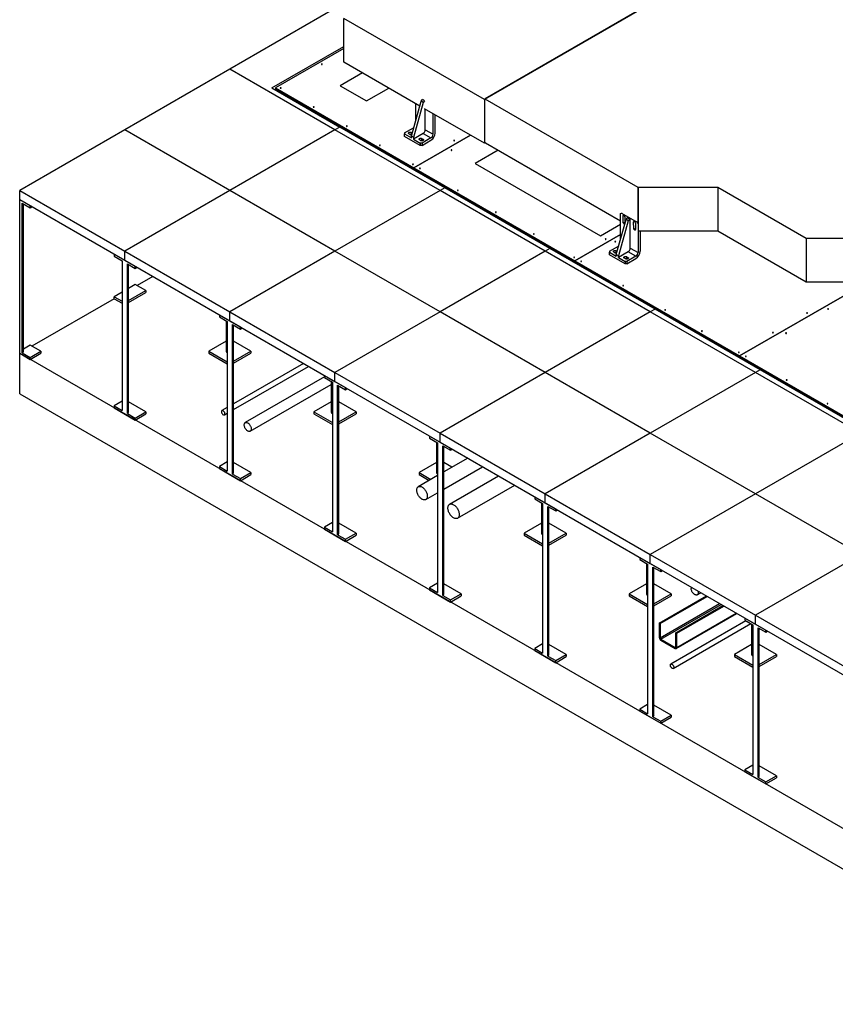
# Model space of a CAD drawing. Header units: millimetres. Extents: x 0 to 841, y 0 to 594.
# Tile 181 of 190: x 570 to 664, y 414 to 528. Entities that reach past the tile are written whole.
import ezdxf

# ---------------------------------------------------------------- set-up
doc = ezdxf.new("R2010")
doc.units = ezdxf.units.MM
doc.layers.add('TRAIT-FORT', color=4, linetype='Continuous', lineweight=25)

msp = doc.modelspace()

# ---------------------------------------------------------------- linework, layer by layer
at = {"layer": 'TRAIT-FORT', "color": 4, "linetype": 'Continuous', "lineweight": 25}
for p, q in [((663.774, 541.825), (623.489, 518.569)), ((663.78, 541.752), (623.435, 518.461)), ((606.203, 528.974), (594.081, 521.976)), ((623.435, 518.461), (607.206, 527.83)), ((607.206, 522.79), (607.206, 527.83)), ((598.93, 519.807), (607.206, 524.584)), ((607.206, 524.351), (599.334, 519.807)), ((615.991, 517.719), (607.206, 522.79)), ((594.081, 521.976), (581.96, 514.978)), ((606.203, 514.978), (594.081, 521.976)), ((609.368, 521.542), (606.811, 520.067)), ((598.93, 519.807), (606.749, 515.293)), ((599.334, 519.807), (615.295, 510.593)), ((599.334, 519.807), (599.334, 519.772)), ((599.334, 519.772), (599.334, 519.679)), ((599.334, 519.772), (609.03, 514.175)), ((599.334, 519.772), (615.295, 510.558)), ((599.334, 519.679), (609.03, 514.081)), ((599.84, 519.282), (599.93, 519.334)), ((600.344, 519.095), (600.344, 518.99)), ((606.811, 520.067), (609.842, 518.317)), ((609.842, 518.317), (612.398, 519.793)), ((615.013, 514.235), (616.149, 518.282)), ((616.391, 518.142), (615.256, 514.096)), ((615.498, 518.003), (615.498, 515.963)), ((616.149, 518.282), (616.286, 518.47)), ((616.391, 518.142), (616.149, 518.282)), ((616.286, 518.47), (616.296, 518.476)), ((616.528, 518.33), (616.286, 518.47)), ((616.528, 518.33), (616.391, 518.142)), ((616.539, 518.336), (616.528, 518.33)), ((623.435, 518.461), (623.435, 513.422)), ((623.489, 518.569), (641.134, 508.384)), ((623.435, 513.422), (616.539, 517.403)), ((616.614, 514.876), (616.614, 517.359)), ((617.518, 514.469), (617.518, 516.837)), ((617.761, 514.609), (617.761, 516.697)), ((581.96, 514.978), (569.838, 507.981)), ((594.081, 507.981), (581.96, 514.978)), ((606.203, 514.978), (594.081, 507.981)), ((606.749, 515.293), (606.203, 514.978)), ((618.325, 507.981), (606.203, 514.978)), ((618.871, 508.296), (606.749, 515.293)), ((614.225, 514.62), (615.256, 515.215)), ((614.225, 514.62), (614.225, 514.504)), ((615.013, 514.679), (615.12, 514.617)), ((615.013, 514.412), (615.013, 514.679)), ((615.296, 515.242), (615.256, 515.215)), ((615.256, 515.215), (615.284, 515.199)), ((616.387, 514.562), (615.256, 513.909)), ((616.387, 514.562), (617.276, 514.049)), ((616.614, 514.991), (617.518, 514.469)), ((609.03, 514.175), (609.03, 514.081)), ((609.03, 514.081), (609.032, 514.083)), ((609.032, 514.174), (625.596, 504.611)), ((609.032, 514.08), (609.032, 514.174)), ((609.032, 514.08), (625.596, 504.518)), ((614.225, 514.224), (614.225, 514.504)), ((614.225, 514.504), (615.013, 514.049)), ((616.044, 513.174), (614.225, 514.224)), ((614.852, 514.445), (614.73, 514.515)), ((615.256, 514.096), (615.013, 514.235)), ((615.013, 514.049), (615.013, 514.235)), ((615.256, 514.096), (615.256, 513.909)), ((615.256, 513.909), (616.044, 513.454)), ((621.815, 514.357), (615.295, 510.593)), ((615.297, 510.592), (621.817, 514.356)), ((616.064, 513.746), (615.943, 513.816)), ((616.044, 513.454), (616.044, 513.174)), ((616.246, 513.454), (616.044, 513.454)), ((616.225, 513.979), (616.347, 513.909)), ((616.225, 513.712), (616.225, 513.979)), ((617.276, 514.049), (616.246, 513.454)), ((616.246, 513.174), (617.276, 513.769)), ((616.246, 513.454), (616.246, 513.174)), ((616.347, 513.746), (616.347, 513.909)), ((623.556, 513.492), (623.435, 513.422)), ((623.556, 513.492), (639.136, 504.498)), ((616.246, 513.174), (616.044, 513.174)), ((625.027, 512.642), (622.357, 511.101)), ((615.295, 510.593), (615.295, 510.558)), ((615.295, 510.558), (615.297, 510.559)), ((615.297, 510.557), (615.297, 510.592)), ((615.297, 510.592), (633.882, 499.863)), ((615.297, 510.557), (633.882, 499.828)), ((622.357, 511.101), (636.814, 502.755)), ((569.838, 507.981), (581.96, 500.983)), ((569.838, 506.931), (569.838, 507.981)), ((594.081, 507.981), (581.96, 500.983)), ((606.203, 500.983), (594.081, 507.981)), ((618.325, 507.981), (606.203, 500.983)), ((618.871, 508.296), (618.325, 507.981)), ((630.447, 500.983), (618.325, 507.981)), ((630.992, 501.298), (618.871, 508.296)), ((641.134, 508.384), (641.134, 504.263)), ((641.214, 508.364), (650.361, 508.352)), ((641.214, 503.325), (641.214, 508.364)), ((650.361, 508.352), (660.542, 502.474)), ((650.361, 508.352), (650.361, 503.312)), ((569.838, 506.931), (571.05, 506.231)), ((569.838, 489.2), (569.838, 506.931)), ((569.838, 506.931), (581.96, 499.933)), ((570.141, 506.523), (571.05, 505.998)), ((570.141, 489.259), (570.141, 506.523)), ((570.266, 489.433), (570.266, 506.45)), ((571.05, 505.998), (571.05, 506.231)), ((571.05, 505.998), (571.252, 506.114)), ((625.596, 504.611), (625.596, 504.518)), ((625.596, 504.518), (625.598, 504.519)), ((625.598, 504.517), (625.598, 504.61)), ((625.598, 504.61), (645.193, 493.298)), ((625.598, 504.517), (645.193, 493.205)), ((638.651, 500.59), (639.786, 504.636)), ((640.029, 504.496), (638.893, 500.45)), ((639.136, 505.32), (639.237, 505.378)), ((639.136, 502.318), (639.136, 505.32)), ((639.267, 505.396), (639.237, 505.378)), ((639.237, 505.378), (641.055, 504.329)), ((639.429, 505.023), (639.398, 505.005)), ((639.398, 505.005), (639.404, 504.348)), ((639.435, 504.366), (639.404, 504.348)), ((639.451, 504.316), (639.662, 504.194)), ((639.676, 504.242), (639.681, 504.842)), ((639.786, 504.636), (639.924, 504.824)), ((640.029, 504.496), (639.786, 504.636)), ((639.924, 504.824), (640.009, 504.874)), ((640.166, 504.684), (639.924, 504.824)), ((640.009, 504.874), (640.252, 504.734)), ((640.166, 504.684), (640.029, 504.496)), ((640.252, 504.734), (640.166, 504.684)), ((640.252, 501.23), (640.252, 504.734)), ((640.61, 504.305), (640.641, 504.323)), ((641.086, 504.346), (641.055, 504.329)), ((641.055, 504.329), (641.156, 504.154)), ((636.814, 502.755), (639.136, 504.096)), ((640.61, 504.305), (640.616, 503.649)), ((640.647, 503.666), (640.616, 503.649)), ((640.663, 503.616), (640.886, 503.487)), ((640.887, 503.492), (640.893, 504.142)), ((641.206, 504.183), (641.156, 504.154)), ((641.156, 504.154), (641.156, 500.823)), ((641.206, 503.325), (641.214, 503.325)), ((641.214, 503.325), (650.361, 503.312)), ((641.398, 503.325), (641.398, 500.963)), ((650.361, 503.312), (660.542, 497.435)), ((639.136, 502.896), (633.882, 499.863)), ((633.884, 499.862), (639.136, 502.894)), ((660.542, 502.474), (669.835, 502.474)), ((660.542, 502.474), (660.542, 497.435)), ((581.96, 500.983), (594.081, 493.985)), ((581.96, 499.933), (581.96, 500.983)), ((606.203, 500.983), (594.081, 493.985)), ((618.325, 493.985), (606.203, 500.983)), ((630.447, 500.983), (618.325, 493.985)), ((630.992, 501.298), (630.447, 500.983)), ((642.569, 493.985), (630.447, 500.983)), ((643.114, 494.3), (630.992, 501.298)), ((637.863, 500.975), (638.893, 501.569)), ((637.863, 500.975), (637.863, 500.858)), ((638.651, 501.033), (638.758, 500.971)), ((638.651, 500.766), (638.651, 501.033)), ((638.893, 501.569), (638.933, 501.596)), ((638.893, 501.569), (638.921, 501.553)), ((640.025, 500.916), (638.893, 500.263)), ((640.914, 500.403), (640.025, 500.916)), ((640.252, 501.345), (641.156, 500.823)), ((580.747, 500.633), (583.172, 499.233)), ((580.747, 500.633), (580.747, 500.399)), ((580.747, 500.399), (581.657, 499.875)), ((581.657, 499.875), (581.657, 482.611)), ((581.96, 499.933), (594.081, 492.935)), ((633.882, 499.863), (633.882, 499.828)), ((633.882, 499.828), (633.884, 499.829)), ((633.884, 499.862), (652.872, 488.9)), ((633.884, 499.827), (633.884, 499.862)), ((633.884, 499.827), (652.872, 488.865)), ((637.863, 500.578), (637.863, 500.858)), ((637.863, 500.858), (638.651, 500.403)), ((639.681, 499.528), (637.863, 500.578)), ((638.489, 500.8), (638.368, 500.87)), ((638.893, 500.45), (638.651, 500.59)), ((638.651, 500.59), (638.651, 500.403)), ((638.893, 500.263), (638.893, 500.45)), ((638.893, 500.263), (639.681, 499.808)), ((639.701, 500.1), (639.58, 500.17)), ((639.681, 499.808), (639.681, 499.528)), ((639.883, 499.808), (639.681, 499.808)), ((639.863, 500.333), (639.984, 500.263)), ((639.863, 500.067), (639.863, 500.333)), ((640.914, 500.403), (639.883, 499.808)), ((639.883, 499.528), (640.914, 500.123)), ((639.883, 499.808), (639.883, 499.528)), ((639.984, 500.1), (639.984, 500.263)), ((582.263, 499.525), (583.172, 499)), ((582.263, 482.261), (582.263, 499.525)), ((582.388, 482.436), (582.388, 499.452)), ((583.172, 499), (583.172, 499.233)), ((583.172, 499), (583.374, 499.117)), ((639.883, 499.528), (639.681, 499.528)), ((585.195, 498.065), (583.374, 497.014)), ((636.71, 497.997), (636.71, 498.102)), ((583.172, 497.131), (582.388, 496.679)), ((582.388, 495.279), (584.384, 496.431)), ((584.384, 496.431), (583.172, 497.131)), ((584.384, 496.431), (584.384, 496.198)), ((667.657, 497.435), (652.872, 488.9)), ((652.874, 488.899), (667.661, 497.435)), ((660.542, 497.435), (668.491, 497.435)), ((580.747, 495.498), (571.252, 490.017)), ((581.657, 496.256), (580.747, 495.731)), ((580.747, 495.731), (581.657, 495.207)), ((580.747, 495.498), (580.747, 495.731)), ((580.747, 495.498), (581.657, 494.973)), ((582.388, 495.046), (584.384, 496.198)), ((643.114, 494.3), (642.569, 493.985)), ((655.236, 487.302), (643.114, 494.3)), ((592.869, 493.635), (595.294, 492.235)), ((592.869, 493.635), (592.869, 493.402)), ((592.869, 493.402), (593.778, 492.877)), ((594.081, 492.935), (594.081, 493.985)), ((594.081, 493.985), (606.203, 486.987)), ((618.325, 493.985), (606.203, 486.987)), ((630.447, 486.987), (618.325, 493.985)), ((642.569, 493.985), (630.447, 486.987)), ((654.691, 486.987), (642.569, 493.985)), ((645.193, 493.298), (645.193, 493.205)), ((645.193, 493.205), (645.195, 493.206)), ((645.195, 493.204), (645.195, 493.297)), ((645.195, 493.297), (668.55, 479.815)), ((645.195, 493.204), (668.55, 479.721)), ((593.653, 492.949), (593.653, 489.433)), ((593.778, 492.877), (593.778, 475.613)), ((594.081, 492.935), (606.203, 485.937)), ((594.385, 492.527), (595.294, 492.002)), ((594.385, 475.263), (594.385, 492.527)), ((594.51, 475.438), (594.51, 492.454)), ((595.294, 492.002), (595.294, 492.235)), ((595.294, 492.002), (595.496, 492.119)), ((571.05, 490.133), (570.266, 489.681)), ((572.262, 489.433), (571.05, 490.133)), ((593.653, 490.586), (591.657, 489.433)), ((596.506, 489.433), (594.51, 490.586)), ((569.838, 489.2), (571.05, 488.5)), ((569.838, 489.2), (691.846, 418.766)), ((569.838, 484.534), (569.838, 489.2)), ((570.141, 489.259), (571.05, 488.734)), ((571.05, 488.734), (572.262, 489.433)), ((571.05, 488.5), (572.262, 489.2)), ((571.05, 488.5), (571.05, 488.734)), ((572.262, 489.433), (572.262, 489.2)), ((591.657, 489.433), (593.778, 488.209)), ((591.657, 489.433), (591.657, 489.2)), ((591.657, 489.2), (593.778, 487.976)), ((594.51, 488.281), (596.506, 489.433)), ((594.51, 488.048), (596.506, 489.2)), ((596.506, 489.433), (596.506, 489.2)), ((652.872, 488.9), (652.872, 488.865)), ((652.872, 488.865), (652.874, 488.866)), ((652.874, 488.899), (672.669, 477.471)), ((652.874, 488.864), (652.874, 488.899)), ((652.874, 488.864), (672.669, 477.436)), ((602.586, 488.026), (594.51, 483.363)), ((594.51, 482.703), (603.158, 487.696)), ((655.236, 487.302), (654.691, 486.987)), ((667.358, 480.304), (655.236, 487.302)), ((604.991, 486.478), (595.854, 481.203)), ((604.991, 486.637), (607.416, 485.238)), ((604.991, 486.637), (604.991, 486.404)), ((604.991, 486.404), (605.9, 485.879)), ((606.203, 486.987), (618.325, 479.989)), ((606.203, 485.937), (606.203, 486.987)), ((630.447, 486.987), (618.325, 479.989)), ((642.569, 479.989), (630.447, 486.987)), ((654.691, 486.987), (642.569, 479.989)), ((666.812, 479.989), (654.691, 486.987)), ((596.425, 480.214), (605.775, 485.611)), ((605.775, 485.952), (605.775, 482.436)), ((605.9, 485.879), (605.9, 468.615)), ((606.203, 485.937), (618.325, 478.94)), ((606.506, 485.529), (607.416, 485.004)), ((606.506, 468.265), (606.506, 485.529)), ((606.632, 468.44), (606.632, 485.457)), ((607.416, 485.004), (607.416, 485.238)), ((607.416, 485.004), (607.618, 485.121)), ((569.838, 484.534), (691.846, 414.1)), ((581.657, 483.66), (580.747, 483.135)), ((580.747, 483.135), (580.747, 482.902)), ((580.747, 483.135), (581.657, 482.611)), ((580.747, 482.902), (583.172, 481.503)), ((584.384, 482.436), (582.388, 483.588)), ((593.778, 482.941), (593.168, 482.589)), ((605.775, 483.588), (603.779, 482.436)), ((608.628, 482.436), (606.632, 483.588)), ((582.263, 482.261), (583.172, 481.736)), ((583.172, 481.736), (584.384, 482.436)), ((583.172, 481.503), (584.384, 482.202)), ((583.172, 481.503), (583.172, 481.736)), ((584.384, 482.436), (584.384, 482.202)), ((593.454, 482.094), (593.778, 482.281)), ((603.779, 482.436), (605.9, 481.211)), ((603.779, 482.436), (603.779, 482.202)), ((603.779, 482.202), (605.9, 480.978)), ((606.632, 481.284), (608.628, 482.436)), ((606.632, 481.05), (608.628, 482.202)), ((608.628, 482.436), (608.628, 482.202)), ((617.113, 479.639), (619.537, 478.24)), ((617.113, 479.639), (617.113, 479.406)), ((617.113, 479.406), (618.022, 478.881)), ((618.325, 479.989), (630.447, 472.992)), ((618.325, 478.94), (618.325, 479.989)), ((642.569, 479.989), (630.447, 472.992)), ((654.691, 472.992), (642.569, 479.989)), ((666.812, 479.989), (654.691, 472.992)), ((617.897, 478.954), (617.897, 475.438)), ((618.022, 478.881), (618.022, 461.617)), ((618.325, 478.94), (630.447, 471.942)), ((618.628, 478.531), (619.537, 478.007)), ((618.628, 461.267), (618.628, 478.531)), ((618.754, 461.442), (618.754, 478.459)), ((619.537, 478.007), (619.537, 478.24)), ((621.51, 477.101), (618.754, 475.509)), ((619.537, 478.007), (619.739, 478.123)), ((593.778, 476.663), (592.869, 476.138)), ((592.869, 476.138), (592.869, 475.904)), ((592.869, 476.138), (593.778, 475.613)), ((596.506, 475.438), (594.51, 476.59)), ((617.897, 476.59), (615.901, 475.438)), ((619.69, 476.05), (618.754, 476.59)), ((618.754, 473.53), (623.225, 476.111)), ((592.869, 475.904), (595.294, 474.505)), ((594.385, 475.263), (595.294, 474.738)), ((595.294, 474.738), (596.506, 475.438)), ((595.294, 474.505), (596.506, 475.205)), ((596.506, 475.438), (596.506, 475.205)), ((618.022, 475.087), (615.816, 473.813)), ((615.901, 475.438), (615.901, 475.205)), ((615.901, 475.438), (617.265, 474.65)), ((615.901, 475.205), (617.063, 474.534)), ((625.076, 475.043), (619.417, 471.776)), ((595.294, 474.505), (595.294, 474.738)), ((620.345, 470.168), (626.933, 473.971)), ((616.673, 472.329), (618.022, 473.108)), ((629.235, 472.642), (631.659, 471.242)), ((629.235, 472.642), (629.235, 472.408)), ((630.447, 471.942), (630.447, 472.992)), ((630.447, 472.992), (642.569, 465.994)), ((654.691, 472.992), (642.569, 465.994)), ((666.812, 465.994), (654.691, 472.992)), ((629.235, 472.408), (630.144, 471.883)), ((630.018, 471.956), (630.018, 468.44)), ((630.144, 471.883), (630.144, 454.619)), ((630.447, 471.942), (642.569, 464.944)), ((630.75, 471.534), (631.659, 471.009)), ((630.75, 454.27), (630.75, 471.534)), ((630.876, 454.445), (630.876, 471.461)), ((631.659, 471.009), (631.659, 471.242)), ((631.659, 471.009), (631.861, 471.125)), ((605.9, 469.665), (604.991, 469.14)), ((604.991, 469.14), (604.991, 468.907)), ((604.991, 469.14), (605.9, 468.615)), ((608.628, 468.44), (606.632, 469.592)), ((630.018, 469.592), (628.023, 468.44)), ((632.871, 468.44), (630.876, 469.592)), ((604.991, 468.907), (607.416, 467.507)), ((606.506, 468.265), (607.416, 467.74)), ((607.416, 467.74), (608.628, 468.44)), ((607.416, 467.507), (608.628, 468.207)), ((608.628, 468.44), (608.628, 468.207)), ((628.023, 468.44), (628.023, 468.207)), ((628.023, 468.44), (630.144, 467.215)), ((628.023, 468.207), (630.144, 466.982)), ((630.876, 467.288), (632.871, 468.44)), ((630.876, 467.055), (632.871, 468.207)), ((632.871, 468.44), (632.871, 468.207)), ((607.416, 467.507), (607.416, 467.74)), ((642.569, 464.944), (642.569, 465.994)), ((642.569, 465.994), (654.691, 458.996)), ((666.812, 465.994), (654.691, 458.996)), ((641.357, 465.644), (643.781, 464.244)), ((641.357, 465.644), (641.357, 465.411)), ((641.357, 465.411), (642.266, 464.886)), ((642.14, 464.958), (642.14, 461.442)), ((642.266, 464.886), (642.266, 447.622)), ((642.569, 464.944), (654.691, 457.946)), ((642.872, 464.536), (643.781, 464.011)), ((642.872, 447.272), (642.872, 464.536)), ((642.997, 447.447), (642.997, 464.463)), ((643.781, 464.011), (643.781, 464.244)), ((643.781, 464.011), (643.983, 464.128)), ((618.022, 462.667), (617.113, 462.142)), ((620.75, 461.442), (618.754, 462.594)), ((642.14, 462.594), (640.144, 461.442)), ((644.993, 461.442), (642.997, 462.594)), ((617.113, 462.142), (617.113, 461.909)), ((617.113, 462.142), (618.022, 461.617)), ((617.113, 461.909), (619.537, 460.509)), ((618.628, 461.267), (619.537, 460.743)), ((619.537, 460.743), (620.75, 461.442)), ((619.537, 460.509), (620.75, 461.209)), ((620.75, 461.442), (620.75, 461.209)), ((640.144, 461.442), (640.144, 461.209)), ((640.144, 461.442), (642.266, 460.218)), ((640.144, 461.209), (642.266, 459.984)), ((642.997, 460.29), (644.993, 461.442)), ((642.997, 460.057), (644.993, 461.209)), ((643.603, 458.074), (649.036, 461.211)), ((644.993, 461.442), (644.993, 461.209)), ((647.977, 461.34), (648.395, 461.581)), ((619.537, 460.509), (619.537, 460.743)), ((643.704, 458.016), (649.137, 461.152)), ((643.704, 456.383), (650.551, 460.336)), ((643.805, 456.208), (650.754, 460.219)), ((645.522, 456.966), (650.955, 460.103)), ((645.623, 456.908), (651.056, 460.044)), ((645.564, 455.144), (652.554, 459.179)), ((645.623, 455.275), (652.471, 459.228)), ((654.691, 457.946), (654.691, 458.996)), ((654.691, 458.996), (666.812, 451.998)), ((643.603, 458.074), (643.603, 456.441)), ((643.704, 458.016), (643.603, 458.074)), ((643.704, 458.016), (643.704, 456.383)), ((653.598, 458.343), (644.941, 453.346)), ((645.227, 452.851), (654.17, 458.014)), ((653.478, 458.646), (655.903, 457.246)), ((653.478, 458.646), (653.478, 458.413)), ((653.478, 458.413), (654.388, 457.888)), ((654.262, 457.96), (654.262, 454.445)), ((654.388, 457.888), (654.388, 440.624)), ((654.691, 457.946), (666.812, 450.948)), ((645.623, 456.908), (645.522, 456.966)), ((645.522, 455.333), (645.522, 456.966)), ((645.623, 455.275), (645.623, 456.908)), ((654.994, 457.538), (655.903, 457.013)), ((654.994, 440.274), (654.994, 457.538)), ((655.119, 440.449), (655.119, 457.466)), ((655.903, 457.013), (655.903, 457.246)), ((655.903, 457.013), (656.105, 457.13)), ((630.144, 455.669), (629.235, 455.144)), ((632.871, 454.445), (630.876, 455.597)), ((643.805, 456.208), (645.421, 455.275)), ((643.805, 456.091), (645.421, 455.158)), ((654.262, 455.597), (652.266, 454.445)), ((657.115, 454.445), (655.119, 455.597)), ((629.235, 455.144), (629.235, 454.911)), ((629.235, 455.144), (630.144, 454.619)), ((629.235, 454.911), (631.659, 453.511)), ((631.659, 453.745), (632.871, 454.445)), ((632.871, 454.445), (632.871, 454.211)), ((645.421, 455.275), (645.522, 455.333)), ((652.266, 454.445), (652.266, 454.211)), ((652.266, 454.445), (654.388, 453.22)), ((655.119, 453.292), (657.115, 454.445)), ((657.115, 454.445), (657.115, 454.211)), ((630.75, 454.27), (631.659, 453.745)), ((631.659, 453.511), (632.871, 454.211)), ((631.659, 453.511), (631.659, 453.745)), ((652.266, 454.211), (654.388, 452.987)), ((655.119, 453.059), (657.115, 454.211)), ((642.266, 448.671), (641.357, 448.147)), ((641.357, 448.147), (641.357, 447.913)), ((641.357, 448.147), (642.266, 447.622)), ((641.357, 447.913), (643.781, 446.514)), ((644.993, 447.447), (642.997, 448.599)), ((642.872, 447.272), (643.781, 446.747)), ((643.781, 446.747), (644.993, 447.447)), ((643.781, 446.514), (644.993, 447.213)), ((643.781, 446.514), (643.781, 446.747)), ((644.993, 447.447), (644.993, 447.213)), ((654.388, 441.674), (653.478, 441.149)), ((653.478, 441.149), (653.478, 440.915)), ((653.478, 441.149), (654.388, 440.624)), ((653.478, 440.915), (655.903, 439.516)), ((657.115, 440.449), (655.119, 441.601)), ((654.994, 440.274), (655.903, 439.749)), ((655.903, 439.749), (657.115, 440.449)), ((655.903, 439.516), (657.115, 440.216)), ((655.903, 439.516), (655.903, 439.749)), ((657.115, 440.449), (657.115, 440.216))]:
    msp.add_line(p, q, dxfattribs=at)
at = {"layer": 'TRAIT-FORT', "color": 4, "linetype": 'Continuous', "lineweight": 25, "flags": 128}
for points in [[(604.722, 522.567), (604.707, 522.574), (604.688, 522.576), (604.67, 522.574), (604.654, 522.567), (604.643, 522.558), (604.64, 522.548), (604.643, 522.537), (604.654, 522.528), (604.67, 522.522), (604.688, 522.52), (604.707, 522.522), (604.722, 522.528), (604.733, 522.537), (604.737, 522.548), (604.733, 522.558), (604.722, 522.567)], [(599.975, 519.827), (599.959, 519.833), (599.94, 519.835), (599.922, 519.833), (599.906, 519.827), (599.896, 519.818), (599.892, 519.807), (599.896, 519.796), (599.906, 519.787), (599.922, 519.781), (599.94, 519.779), (599.959, 519.781), (599.975, 519.787), (599.985, 519.796), (599.989, 519.807), (599.985, 519.818), (599.975, 519.827)], [(603.788, 517.625), (603.772, 517.631), (603.754, 517.634), (603.735, 517.631), (603.719, 517.625), (603.709, 517.616), (603.705, 517.605), (603.709, 517.595), (603.719, 517.586), (603.735, 517.58), (603.754, 517.577), (603.772, 517.58), (603.788, 517.586), (603.799, 517.595), (603.802, 517.605), (603.799, 517.616), (603.788, 517.625)], [(607.601, 515.424), (607.586, 515.43), (607.567, 515.432), (607.548, 515.43), (607.533, 515.424), (607.522, 515.415), (607.518, 515.404), (607.522, 515.393), (607.533, 515.384), (607.548, 515.378), (607.567, 515.376), (607.586, 515.378), (607.601, 515.384), (607.612, 515.393), (607.616, 515.404), (607.612, 515.415), (607.601, 515.424)], [(614.73, 514.515), (614.702, 514.536), (614.683, 514.559), (614.673, 514.584), (614.673, 514.61), (614.683, 514.635), (614.702, 514.658), (614.73, 514.679), (614.765, 514.695), (614.806, 514.706), (614.849, 514.712), (614.894, 514.712), (614.938, 514.706), (614.978, 514.695), (615.013, 514.679)], [(615.943, 513.816), (615.915, 513.836), (615.895, 513.859), (615.885, 513.884), (615.885, 513.91), (615.895, 513.935), (615.915, 513.959), (615.943, 513.979), (615.978, 513.995), (616.018, 514.006), (616.062, 514.012), (616.106, 514.012), (616.15, 514.006), (616.19, 513.995), (616.225, 513.979)], [(616.347, 513.909), (616.375, 513.889), (616.394, 513.865), (616.404, 513.84), (616.404, 513.814), (616.394, 513.789), (616.375, 513.766), (616.347, 513.746), (616.312, 513.729), (616.271, 513.718), (616.228, 513.713), (616.183, 513.713), (616.139, 513.718), (616.099, 513.729), (616.064, 513.746)], [(619.976, 513.762), (619.96, 513.768), (619.941, 513.77), (619.923, 513.768), (619.907, 513.762), (619.897, 513.753), (619.893, 513.742), (619.897, 513.731), (619.907, 513.722), (619.923, 513.716), (619.941, 513.714), (619.96, 513.716), (619.976, 513.722), (619.986, 513.731), (619.99, 513.742), (619.986, 513.753), (619.976, 513.762)], [(611.415, 513.223), (611.399, 513.229), (611.38, 513.231), (611.362, 513.229), (611.346, 513.223), (611.335, 513.213), (611.332, 513.203), (611.335, 513.192), (611.346, 513.183), (611.362, 513.177), (611.38, 513.175), (611.399, 513.177), (611.415, 513.183), (611.425, 513.192), (611.429, 513.203), (611.425, 513.213), (611.415, 513.223)], [(619.673, 512.654), (619.657, 512.66), (619.638, 512.662), (619.62, 512.66), (619.604, 512.654), (619.593, 512.645), (619.59, 512.634), (619.593, 512.623), (619.604, 512.614), (619.62, 512.608), (619.638, 512.606), (619.657, 512.608), (619.673, 512.614), (619.683, 512.623), (619.687, 512.634), (619.683, 512.645), (619.673, 512.654)], [(615.228, 511.021), (615.212, 511.027), (615.194, 511.029), (615.175, 511.027), (615.159, 511.021), (615.149, 511.012), (615.145, 511.001), (615.149, 510.991), (615.159, 510.981), (615.175, 510.975), (615.194, 510.973), (615.212, 510.975), (615.228, 510.981), (615.239, 510.991), (615.242, 511.001), (615.239, 511.012), (615.228, 511.021)], [(616.036, 510.555), (616.02, 510.561), (616.002, 510.563), (615.983, 510.561), (615.967, 510.555), (615.957, 510.546), (615.953, 510.535), (615.957, 510.524), (615.967, 510.515), (615.983, 510.509), (616.002, 510.507), (616.02, 510.509), (616.036, 510.515), (616.047, 510.524), (616.05, 510.535), (616.047, 510.546), (616.036, 510.555)], [(620.414, 508.027), (620.398, 508.033), (620.38, 508.035), (620.361, 508.033), (620.345, 508.027), (620.335, 508.018), (620.331, 508.007), (620.335, 507.997), (620.345, 507.988), (620.361, 507.982), (620.38, 507.979), (620.398, 507.982), (620.414, 507.988), (620.425, 507.997), (620.428, 508.007), (620.425, 508.018), (620.414, 508.027)], [(624.792, 505.5), (624.776, 505.506), (624.758, 505.508), (624.739, 505.506), (624.723, 505.5), (624.713, 505.491), (624.709, 505.48), (624.713, 505.469), (624.723, 505.46), (624.739, 505.454), (624.758, 505.452), (624.776, 505.454), (624.792, 505.46), (624.803, 505.469), (624.806, 505.48), (624.803, 505.491), (624.792, 505.5)], [(639.681, 504.842), (639.678, 504.88), (639.667, 504.921), (639.65, 504.961), (639.628, 505), (639.601, 505.035), (639.571, 505.065), (639.54, 505.087), (639.508, 505.101), (639.478, 505.106), (639.452, 505.102), (639.429, 505.089), (639.412, 505.068), (639.402, 505.039), (639.398, 505.005)], [(639.404, 504.348), (639.417, 504.306), (639.437, 504.264), (639.462, 504.225), (639.491, 504.191), (639.523, 504.164), (639.556, 504.145), (639.588, 504.135), (639.617, 504.136), (639.643, 504.145), (639.65, 504.151)], [(640.893, 504.142), (640.89, 504.18), (640.879, 504.221), (640.862, 504.262), (640.84, 504.3), (640.813, 504.335), (640.783, 504.365), (640.752, 504.387), (640.72, 504.401), (640.691, 504.406), (640.664, 504.402), (640.641, 504.389), (640.624, 504.368), (640.614, 504.34), (640.61, 504.305)], [(640.616, 503.649), (640.629, 503.606), (640.649, 503.565), (640.674, 503.526), (640.703, 503.492), (640.735, 503.464), (640.768, 503.445), (640.8, 503.436), (640.83, 503.436), (640.855, 503.446), (640.874, 503.465), (640.887, 503.492)], [(629.17, 502.973), (629.154, 502.979), (629.136, 502.981), (629.117, 502.979), (629.101, 502.973), (629.091, 502.963), (629.087, 502.953), (629.091, 502.942), (629.101, 502.933), (629.117, 502.927), (629.136, 502.925), (629.154, 502.927), (629.17, 502.933), (629.181, 502.942), (629.184, 502.953), (629.181, 502.963), (629.17, 502.973)], [(637.453, 502.389), (637.438, 502.395), (637.419, 502.398), (637.4, 502.395), (637.385, 502.389), (637.374, 502.38), (637.37, 502.37), (637.374, 502.359), (637.385, 502.35), (637.4, 502.344), (637.419, 502.342), (637.438, 502.344), (637.453, 502.35), (637.464, 502.359), (637.468, 502.37), (637.464, 502.38), (637.453, 502.389)], [(638.565, 502.098), (638.549, 502.104), (638.53, 502.106), (638.512, 502.104), (638.496, 502.098), (638.485, 502.089), (638.482, 502.078), (638.485, 502.067), (638.496, 502.058), (638.512, 502.052), (638.53, 502.05), (638.549, 502.052), (638.565, 502.058), (638.575, 502.067), (638.579, 502.078), (638.575, 502.089), (638.565, 502.098)], [(638.368, 500.87), (638.34, 500.89), (638.321, 500.913), (638.311, 500.938), (638.311, 500.964), (638.321, 500.989), (638.34, 501.013), (638.368, 501.033), (638.403, 501.049), (638.443, 501.06), (638.487, 501.066), (638.532, 501.066), (638.575, 501.06), (638.616, 501.049), (638.651, 501.033)], [(633.817, 500.29), (633.801, 500.296), (633.783, 500.298), (633.764, 500.296), (633.748, 500.29), (633.738, 500.281), (633.734, 500.27), (633.738, 500.259), (633.748, 500.25), (633.764, 500.244), (633.783, 500.242), (633.801, 500.244), (633.817, 500.25), (633.827, 500.259), (633.831, 500.27), (633.827, 500.281), (633.817, 500.29)], [(634.625, 499.824), (634.609, 499.83), (634.591, 499.832), (634.572, 499.83), (634.556, 499.824), (634.546, 499.814), (634.542, 499.804), (634.546, 499.793), (634.556, 499.784), (634.572, 499.778), (634.591, 499.776), (634.609, 499.778), (634.625, 499.784), (634.636, 499.793), (634.639, 499.804), (634.636, 499.814), (634.625, 499.824)], [(639.58, 500.17), (639.552, 500.19), (639.533, 500.213), (639.523, 500.239), (639.523, 500.264), (639.533, 500.29), (639.552, 500.313), (639.58, 500.333), (639.615, 500.349), (639.655, 500.361), (639.699, 500.366), (639.744, 500.366), (639.788, 500.361), (639.828, 500.349), (639.863, 500.333)], [(639.984, 500.263), (640.012, 500.243), (640.032, 500.22), (640.041, 500.194), (640.041, 500.169), (640.032, 500.143), (640.012, 500.12), (639.984, 500.1), (639.949, 500.084), (639.909, 500.073), (639.865, 500.067), (639.82, 500.067), (639.777, 500.073), (639.736, 500.084), (639.701, 500.1)], [(639.473, 497.025), (639.457, 497.031), (639.438, 497.033), (639.42, 497.031), (639.404, 497.025), (639.393, 497.016), (639.39, 497.005), (639.393, 496.994), (639.404, 496.985), (639.42, 496.979), (639.438, 496.977), (639.457, 496.979), (639.473, 496.985), (639.483, 496.994), (639.487, 497.005), (639.483, 497.016), (639.473, 497.025)], [(644.32, 494.226), (644.305, 494.233), (644.286, 494.235), (644.267, 494.233), (644.252, 494.226), (644.241, 494.217), (644.238, 494.207), (644.241, 494.196), (644.252, 494.187), (644.267, 494.181), (644.286, 494.179), (644.305, 494.181), (644.32, 494.187), (644.331, 494.196), (644.335, 494.207), (644.331, 494.217), (644.32, 494.226)], [(663.111, 494.342), (663.096, 494.348), (663.077, 494.35), (663.058, 494.348), (663.043, 494.342), (663.032, 494.333), (663.028, 494.322), (663.032, 494.311), (663.043, 494.302), (663.058, 494.296), (663.077, 494.294), (663.096, 494.296), (663.111, 494.302), (663.122, 494.311), (663.126, 494.322), (663.122, 494.333), (663.111, 494.342)], [(660.687, 493.875), (660.671, 493.881), (660.653, 493.884), (660.634, 493.881), (660.618, 493.875), (660.608, 493.866), (660.604, 493.856), (660.608, 493.845), (660.618, 493.836), (660.634, 493.83), (660.653, 493.828), (660.671, 493.83), (660.687, 493.836), (660.697, 493.845), (660.701, 493.856), (660.697, 493.866), (660.687, 493.875)], [(648.564, 491.777), (648.548, 491.783), (648.53, 491.785), (648.511, 491.783), (648.495, 491.777), (648.485, 491.768), (648.481, 491.757), (648.485, 491.746), (648.495, 491.737), (648.511, 491.731), (648.53, 491.729), (648.548, 491.731), (648.564, 491.737), (648.575, 491.746), (648.578, 491.757), (648.575, 491.768), (648.564, 491.777)], [(656.747, 491.601), (656.732, 491.607), (656.713, 491.609), (656.694, 491.607), (656.679, 491.601), (656.668, 491.592), (656.664, 491.581), (656.668, 491.571), (656.679, 491.561), (656.694, 491.555), (656.713, 491.553), (656.732, 491.555), (656.747, 491.561), (656.758, 491.571), (656.762, 491.581), (656.758, 491.592), (656.747, 491.601)], [(658.263, 491.543), (658.247, 491.549), (658.228, 491.551), (658.21, 491.549), (658.194, 491.543), (658.183, 491.534), (658.18, 491.523), (658.183, 491.512), (658.194, 491.503), (658.21, 491.497), (658.228, 491.495), (658.247, 491.497), (658.263, 491.503), (658.273, 491.512), (658.277, 491.523), (658.273, 491.534), (658.263, 491.543)], [(652.808, 489.327), (652.792, 489.333), (652.773, 489.335), (652.755, 489.333), (652.739, 489.327), (652.729, 489.318), (652.725, 489.307), (652.729, 489.296), (652.739, 489.287), (652.755, 489.281), (652.773, 489.279), (652.792, 489.281), (652.808, 489.287), (652.818, 489.296), (652.822, 489.307), (652.818, 489.318), (652.808, 489.327)], [(653.616, 488.86), (653.6, 488.866), (653.582, 488.869), (653.563, 488.866), (653.547, 488.86), (653.537, 488.851), (653.533, 488.84), (653.537, 488.83), (653.547, 488.821), (653.563, 488.815), (653.582, 488.812), (653.6, 488.815), (653.616, 488.821), (653.626, 488.83), (653.63, 488.84), (653.626, 488.851), (653.616, 488.86)], [(658.329, 486.139), (658.313, 486.145), (658.295, 486.148), (658.276, 486.145), (658.261, 486.139), (658.25, 486.13), (658.246, 486.12), (658.25, 486.109), (658.261, 486.1), (658.276, 486.094), (658.295, 486.091), (658.313, 486.094), (658.329, 486.1), (658.34, 486.109), (658.343, 486.12), (658.34, 486.13), (658.329, 486.139)], [(663.043, 483.418), (663.027, 483.424), (663.008, 483.427), (662.99, 483.424), (662.974, 483.418), (662.963, 483.409), (662.96, 483.399), (662.963, 483.388), (662.974, 483.379), (662.99, 483.373), (663.008, 483.371), (663.027, 483.373), (663.043, 483.379), (663.053, 483.388), (663.057, 483.399), (663.053, 483.409), (663.043, 483.418)], [(593.513, 482.225), (593.51, 482.271), (593.499, 482.32), (593.481, 482.369), (593.457, 482.418), (593.428, 482.464), (593.395, 482.505), (593.359, 482.54), (593.321, 482.569), (593.282, 482.589), (593.245, 482.6), (593.21, 482.602), (593.179, 482.594), (593.152, 482.577), (593.132, 482.552), (593.117, 482.519), (593.11, 482.479), (593.11, 482.435), (593.117, 482.387), (593.132, 482.338), (593.152, 482.289), (593.179, 482.241), (593.21, 482.197), (593.245, 482.159), (593.282, 482.127), (593.321, 482.103), (593.359, 482.087), (593.395, 482.081), (593.428, 482.084), (593.457, 482.096), (593.481, 482.117), (593.499, 482.146), (593.51, 482.183), (593.513, 482.225)], [(595.736, 480.942), (595.739, 481.002), (595.75, 481.057), (595.768, 481.105), (595.792, 481.147), (595.823, 481.181), (595.859, 481.206), (595.9, 481.222), (595.945, 481.23), (595.994, 481.228), (596.046, 481.216), (596.099, 481.196), (596.153, 481.167), (596.207, 481.13), (596.259, 481.085), (596.31, 481.033), (596.357, 480.976), (596.4, 480.914), (596.439, 480.848), (596.473, 480.78), (596.5, 480.711), (596.521, 480.641), (596.536, 480.573), (596.543, 480.507), (596.543, 480.444), (596.536, 480.387), (596.521, 480.335), (596.5, 480.29), (596.473, 480.252), (596.439, 480.222), (596.4, 480.201), (596.357, 480.19), (596.31, 480.187), (596.259, 480.194), (596.207, 480.21), (596.153, 480.234), (596.099, 480.267), (596.046, 480.309), (595.994, 480.357), (595.945, 480.411), (595.9, 480.471), (595.859, 480.535), (595.823, 480.602), (595.792, 480.671), (595.768, 480.741), (595.75, 480.81), (595.739, 480.877), (595.736, 480.942)], [(615.638, 473.421), (615.642, 473.495), (615.652, 473.563), (615.67, 473.626), (615.694, 473.683), (615.725, 473.732), (615.762, 473.773), (615.804, 473.806), (615.852, 473.831), (615.904, 473.847), (615.96, 473.853), (616.02, 473.851), (616.082, 473.839), (616.146, 473.818), (616.212, 473.789), (616.277, 473.751), (616.342, 473.705), (616.407, 473.652), (616.469, 473.592), (616.528, 473.526), (616.585, 473.454), (616.637, 473.378), (616.684, 473.298), (616.727, 473.216), (616.764, 473.132), (616.794, 473.047), (616.819, 472.963), (616.836, 472.88), (616.847, 472.799), (616.85, 472.721), (616.847, 472.648), (616.836, 472.579), (616.819, 472.516), (616.794, 472.46), (616.764, 472.41), (616.727, 472.369), (616.684, 472.336), (616.637, 472.311), (616.585, 472.295), (616.528, 472.289), (616.469, 472.291), (616.407, 472.303), (616.342, 472.324), (616.277, 472.353), (616.212, 472.391), (616.146, 472.437), (616.082, 472.49), (616.02, 472.55), (615.96, 472.617), (615.904, 472.688), (615.852, 472.764), (615.804, 472.844), (615.762, 472.926), (615.725, 473.01), (615.694, 473.095), (615.67, 473.179), (615.652, 473.262), (615.642, 473.343), (615.638, 473.421)], [(619.224, 471.351), (619.228, 471.428), (619.239, 471.5), (619.256, 471.567), (619.281, 471.626), (619.312, 471.679), (619.35, 471.724), (619.393, 471.761), (619.442, 471.789), (619.495, 471.808), (619.553, 471.818), (619.614, 471.819), (619.678, 471.81), (619.744, 471.792), (619.812, 471.765), (619.881, 471.73), (619.95, 471.686), (620.017, 471.635), (620.084, 471.576), (620.148, 471.51), (620.209, 471.439), (620.267, 471.362), (620.32, 471.282), (620.369, 471.197), (620.412, 471.111), (620.45, 471.023), (620.481, 470.934), (620.505, 470.846), (620.523, 470.759), (620.534, 470.674), (620.538, 470.593), (620.534, 470.516), (620.523, 470.443), (620.505, 470.377), (620.481, 470.317), (620.45, 470.264), (620.412, 470.219), (620.369, 470.183), (620.32, 470.155), (620.267, 470.136), (620.209, 470.126), (620.148, 470.125), (620.084, 470.134), (620.017, 470.151), (619.95, 470.178), (619.881, 470.214), (619.812, 470.257), (619.744, 470.309), (619.678, 470.368), (619.614, 470.433), (619.553, 470.505), (619.495, 470.581), (619.442, 470.662), (619.393, 470.746), (619.35, 470.833), (619.312, 470.921), (619.281, 471.01), (619.256, 471.098), (619.239, 471.185), (619.228, 471.269), (619.224, 471.351)], [(648.073, 461.767), (648.087, 461.699), (648.094, 461.633), (648.094, 461.57), (648.087, 461.513), (648.073, 461.461), (648.052, 461.416), (648.024, 461.378), (647.991, 461.348), (647.952, 461.327), (647.908, 461.316), (647.861, 461.313), (647.811, 461.32), (647.758, 461.335), (647.704, 461.36), (647.65, 461.393), (647.597, 461.435), (647.546, 461.483), (647.497, 461.537), (647.451, 461.597), (647.41, 461.661), (647.374, 461.728), (647.343, 461.797), (647.319, 461.867), (647.301, 461.936), (647.29, 462.003), (647.287, 462.068), (647.287, 462.068)], [(645.421, 455.158), (645.461, 455.14), (645.499, 455.131), (645.534, 455.133), (645.564, 455.144), (645.589, 455.165), (645.608, 455.194), (645.619, 455.232), (645.623, 455.275)], [(644.882, 453.215), (644.886, 453.257), (644.896, 453.293), (644.914, 453.322), (644.938, 453.344), (644.967, 453.356), (645, 453.359), (645.036, 453.352), (645.074, 453.337), (645.113, 453.313), (645.15, 453.281), (645.185, 453.242), (645.216, 453.198), (645.243, 453.151), (645.263, 453.101), (645.278, 453.052), (645.285, 453.004), (645.285, 452.96), (645.278, 452.921), (645.263, 452.888), (645.243, 452.862), (645.216, 452.846), (645.185, 452.838), (645.15, 452.84), (645.113, 452.851), (645.074, 452.871), (645.036, 452.899), (645, 452.934), (644.967, 452.976), (644.938, 453.022), (644.914, 453.07), (644.896, 453.12), (644.886, 453.169), (644.882, 453.215)]]:
    msp.add_lwpolyline(points, dxfattribs=at)
at = {"layer": 'TRAIT-FORT', "color": 4, "linetype": 'Continuous', "lineweight": 25}
for centre, radius, start, end in [((604.688, 522.473), 0.069, 56.60537, 123.39463), ((599.94, 519.732), 0.069, 56.60537, 123.39463), ((603.754, 517.53), 0.069, 56.60537, 123.39463), ((607.567, 515.329), 0.069, 56.60537, 123.39463), ((616.096, 515.012), 0.536, 302.88667, 345.2723), ((616.708, 514.657), 1.054, 302.60548, 357.39452), ((614.994, 514.722), 0.311, 242.80273, 283.22397), ((614.876, 514.127), 0.306, 68.72765, 89.49247), ((616.088, 513.427), 0.306, 68.72772, 89.49241), ((616.994, 514.491), 0.525, 302.4763, 357.5237), ((619.941, 513.667), 0.069, 56.60537, 123.39463), ((611.38, 513.128), 0.069, 56.60537, 123.39463), ((619.638, 512.559), 0.069, 56.60537, 123.39463), ((615.194, 510.926), 0.069, 56.60537, 123.39463), ((616.002, 510.46), 0.069, 56.60537, 123.39463), ((620.38, 507.932), 0.069, 56.60537, 123.39463), ((641.211, 508.529), 0.165, 241.95976, 271.1441), ((624.758, 505.405), 0.069, 56.60537, 123.39463), ((629.136, 502.878), 0.069, 56.60537, 123.39463), ((637.419, 502.294), 0.069, 56.60537, 123.39463), ((638.53, 502.003), 0.069, 56.60537, 123.39463), ((639.734, 501.366), 0.536, 302.88667, 345.2723), ((640.346, 501.011), 1.054, 302.60548, 357.39452), ((633.783, 500.195), 0.069, 56.60537, 123.39463), ((634.591, 499.729), 0.069, 56.60537, 123.39463), ((638.631, 501.076), 0.311, 242.80273, 283.22397), ((638.513, 500.481), 0.306, 68.72772, 89.4924), ((639.725, 499.781), 0.306, 68.72772, 89.49241), ((640.632, 500.846), 0.525, 302.4763, 357.5237), ((639.438, 496.93), 0.069, 56.60537, 123.39463), ((644.286, 494.132), 0.069, 56.60537, 123.39463), ((663.077, 494.247), 0.069, 56.60537, 123.39463), ((660.653, 493.781), 0.069, 56.60537, 123.39463), ((648.53, 491.682), 0.069, 56.60537, 123.39463), ((656.713, 491.506), 0.069, 56.60537, 123.39463), ((658.228, 491.448), 0.069, 56.60537, 123.39463), ((570.054, 489.454), 0.214, 294.07431, 354.60555), ((593.867, 489.454), 0.215, 185.55422, 245.76592), ((652.773, 489.232), 0.069, 56.60537, 123.39463), ((653.582, 488.765), 0.069, 56.60537, 123.39463), ((658.295, 486.044), 0.069, 56.60537, 123.39463), ((663.008, 483.323), 0.069, 56.60537, 123.39463), ((582.176, 482.456), 0.214, 294.07431, 354.60555), ((605.988, 482.456), 0.215, 185.55422, 245.76592), ((594.297, 475.458), 0.214, 294.07431, 354.60555), ((618.11, 475.459), 0.215, 185.55422, 245.76592), ((606.419, 468.46), 0.214, 294.07431, 354.60555), ((630.232, 468.461), 0.215, 185.55422, 245.76592), ((618.541, 461.462), 0.214, 294.07431, 354.60555), ((642.354, 461.463), 0.215, 185.55422, 245.76592), ((647.691, 462.075), 0.404, 160.85919, 181.05615), ((644.042, 456.461), 0.439, 182.60548, 237.39452), ((643.923, 456.393), 0.22, 182.60548, 237.39452), ((630.663, 454.465), 0.214, 294.07431, 354.60555), ((645.461, 455.323), 0.0624, 230.79671, 9.21404), ((654.476, 454.465), 0.215, 185.55422, 245.76592), ((642.785, 447.467), 0.214, 294.07431, 354.60555), ((654.907, 440.469), 0.214, 294.07431, 354.60555)]:
    msp.add_arc(centre, radius, start, end, dxfattribs=at)

doc.saveas('drawing.dxf')
